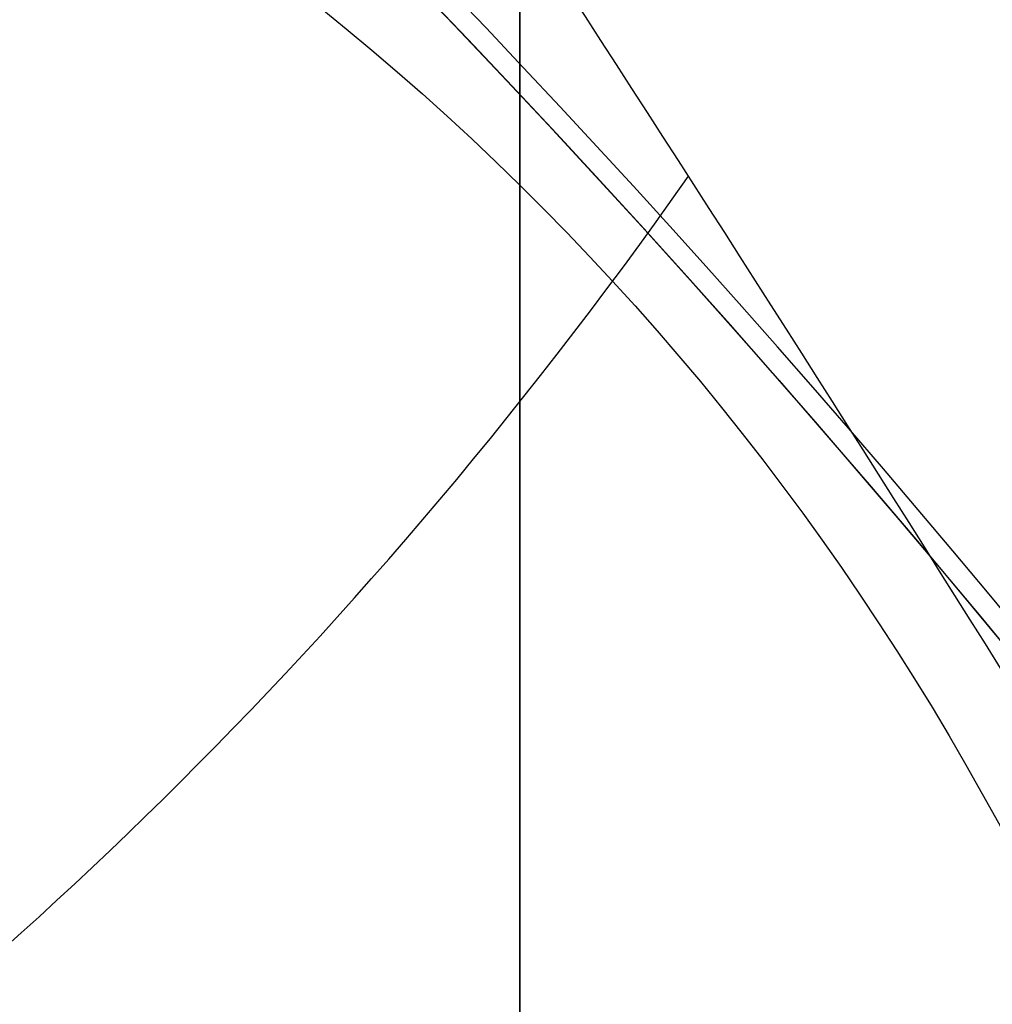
# Model space of a CAD drawing. Header units: millimetres. Extents: x -273 to 273, y -262 to 262.
# Tile 156 of 256: x 0.857 to 0.964, y 0.756 to 0.863. Entities that reach past the tile are written whole.
import ezdxf

# ---------------------------------------------------------------- set-up
doc = ezdxf.new("R2010")
doc.units = ezdxf.units.MM
doc.header["$MEASUREMENT"] = 0
doc.layers.add('Default', color=7, linetype='Continuous', true_color=0x000000)

# ---------------------------------------------------------------- blocks, each defined once
blk = doc.blocks.new('Block 01')
at = {"layer": 'Default', "color": 9, "true_color": 0xbfbfbf, "extrusion": (0.8660254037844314, 0.5000000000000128, 0)}
blk.add_arc((-78.44800649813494, 794.3495265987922, -0.2865147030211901), 80.99999999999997, 204.7187670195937, 344.3612688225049, dxfattribs=at)
at = {"layer": 'Default', "color": 9, "true_color": 0xbfbfbf, "extrusion": (0.8660254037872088, 0.4999999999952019, 1.495327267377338e-12)}
blk.add_arc((-78.44800649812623, 794.3495265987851, -0.6999999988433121), 80.99999999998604, 205.9708691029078, 344.9246180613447, dxfattribs=at)
at = {"layer": 'Default', "color": 9, "true_color": 0xbfbfbf, "extrusion": (0.8660257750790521, 0.4999993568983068, -8.259251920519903e-08)}
blk.add_arc((-78.44796545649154, 794.3495442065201, -0.9999507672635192), 80.70004528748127, 206.5528344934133, 346.1401302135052, dxfattribs=at)
at = {"layer": 'Default', "color": 9, "true_color": 0xbfbfbf}
for points, knots in [([(0.911993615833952, -8.868600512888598, 254.5608155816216), (0.9119936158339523, -8.972087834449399, 257.9163246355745), (0.9119936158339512, -9.062686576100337, 261.2722222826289), (0.9119936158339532, -9.198377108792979, 267.157578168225), (0.911993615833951, -9.249186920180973, 269.6869061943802), (0.9119936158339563, -9.307000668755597, 273.0635295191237), (0.9119936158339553, -9.320665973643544, 273.9107090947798), (0.9119936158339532, -9.359283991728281, 276.460933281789), (0.9119936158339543, -9.381692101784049, 278.164017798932), (0.9119936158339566, -9.410381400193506, 280.7240323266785), (0.9119936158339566, -9.419143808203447, 281.5809323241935), (0.9119936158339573, -9.451137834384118, 285.0366709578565), (0.9119936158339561, -9.467556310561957, 287.6355809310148), (0.911993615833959, -9.483026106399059, 291.996885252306), (0.9119936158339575, -9.48597113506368, 293.7592591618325), (0.9119936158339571, -9.485526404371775, 298.2228741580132), (0.9119936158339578, -9.477929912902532, 300.9241268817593), (0.9119936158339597, -9.459033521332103, 304.5433901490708), (0.9119936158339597, -9.453489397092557, 305.4614127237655), (0.9119936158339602, -9.434506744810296, 308.2447043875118), (0.9119936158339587, -9.418826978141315, 310.1099665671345), (0.9119936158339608, -9.391151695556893, 312.9232220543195), (0.9119936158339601, -9.381135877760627, 313.871227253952), (0.9119936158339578, -9.350094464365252, 316.6296610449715), (0.911993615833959, -9.327343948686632, 318.4400776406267), (0.9119936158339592, -9.290649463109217, 321.1108146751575), (0.9119936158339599, -9.278348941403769, 321.9711505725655), (0.9119936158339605, -9.2396963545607, 324.5784518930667), (0.9119936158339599, -9.211929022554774, 326.3254030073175), (0.911993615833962, -9.167564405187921, 328.9591113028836), (0.9119936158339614, -9.152198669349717, 329.8458834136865), (0.911993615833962, -9.104418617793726, 332.5329892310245), (0.9119936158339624, -9.070750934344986, 334.333307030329), (0.9119936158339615, -9.017812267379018, 337.04714228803), (0.9119936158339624, -8.99961793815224, 337.960675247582), (0.911993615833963, -8.943449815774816, 340.7277936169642), (0.911993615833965, -8.904390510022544, 342.5813629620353), (0.9119936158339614, -8.84366030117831, 345.3747715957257), (0.9119936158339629, -8.82290852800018, 346.3146257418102), (0.911993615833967, -8.75919789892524, 349.1596726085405), (0.9119936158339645, -8.715324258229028, 351.064850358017), (0.9119936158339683, -8.647686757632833, 353.934986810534), (0.9119936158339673, -8.624683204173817, 354.8999586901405), (0.9119936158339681, -8.55438076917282, 357.8185591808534), (0.9119936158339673, -8.506338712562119, 359.7721749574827), (0.9119936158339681, -8.432780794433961, 362.7139027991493), (0.9119936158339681, -8.407865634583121, 363.7020254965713), (0.9119936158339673, -8.33202632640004, 366.687514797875), (0.9119936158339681, -8.280530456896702, 368.684871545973), (0.911993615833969, -8.202142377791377, 371.6907642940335), (0.9119936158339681, -8.175690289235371, 372.6993076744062), (0.9119936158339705, -8.095472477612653, 375.7427316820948), (0.9119936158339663, -8.0413061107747, 377.7776060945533), (0.9119936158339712, -7.959282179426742, 380.8379478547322), (0.9119936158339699, -7.931702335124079, 381.8634187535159), (0.9119936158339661, -7.848367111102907, 384.9535345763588), (0.911993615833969, -7.792382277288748, 387.018177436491), (0.9119936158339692, -7.708021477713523, 390.1209634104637), (0.9119936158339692, -7.679757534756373, 391.1591057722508), (0.9119936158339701, -7.594668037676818, 394.282382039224), (0.9119936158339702, -7.537785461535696, 396.3675184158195), (0.9119936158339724, -7.452492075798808, 399.498454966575), (0.9119936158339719, -7.424022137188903, 400.5442496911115), (0.9119936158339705, -7.310162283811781, 404.7325100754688), (0.9119936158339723, -7.22508745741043, 407.8749950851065), (0.9119936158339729, -7.084865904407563, 413.109724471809), (0.9119936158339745, -7.029219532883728, 415.2019489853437), (0.9119936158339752, -6.892049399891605, 420.4134216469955), (0.9119936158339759, -6.811226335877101, 423.5326923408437), (0.9119936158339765, -6.706009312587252, 427.683857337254), (0.9119936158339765, -6.680049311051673, 428.7157011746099), (0.911993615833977, -6.603190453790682, 431.7953901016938), (0.9119936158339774, -6.552903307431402, 433.843252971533), (0.9119936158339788, -6.47909022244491, 436.9059312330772), (0.9119936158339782, -6.454861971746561, 437.9207263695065), (0.9119936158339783, -6.383400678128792, 440.9439577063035), (0.9119936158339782, -6.336869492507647, 442.9524122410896), (0.9119936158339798, -6.268872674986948, 445.9534809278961), (0.9119936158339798, -6.246633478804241, 446.9460749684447), (0.9119936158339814, -6.181262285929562, 449.8981067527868), (0.9119936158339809, -6.138878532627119, 451.8575620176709), (0.9119936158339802, -6.07717757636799, 454.782989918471), (0.9119936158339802, -6.0570613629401, 455.7489439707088), (0.9119936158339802, -5.998104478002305, 458.6171735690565), (0.9119936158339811, -5.960013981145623, 460.5194645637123), (0.9119936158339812, -5.90471662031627, 463.357359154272), (0.9119936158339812, -5.886734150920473, 464.2929469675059), (0.9119936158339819, -5.834148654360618, 467.066908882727), (0.9119936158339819, -5.800251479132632, 468.9052952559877), (0.9119936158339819, -5.751092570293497, 471.6459008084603), (0.9119936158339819, -5.735131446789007, 472.5481081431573), (0.9119936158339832, -5.688508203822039, 475.2194721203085), (0.9119936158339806, -5.658458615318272, 476.9886369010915), (0.9119936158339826, -5.61479925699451, 479.6243325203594), (0.9119936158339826, -5.600623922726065, 480.4908564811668), (0.9119936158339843, -5.559188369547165, 483.05342551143), (0.9119936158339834, -5.532394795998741, 484.7494737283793), (0.911993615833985, -5.493221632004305, 487.2747711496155), (0.9119936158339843, -5.480473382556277, 488.1040194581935), (0.9119936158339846, -5.443086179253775, 490.5537276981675), (0.9119936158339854, -5.41871116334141, 492.1741849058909), (0.9119936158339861, -5.382635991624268, 494.5857260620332), (0.9119936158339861, -5.370833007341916, 495.3768162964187), (0.9119936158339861, -5.335990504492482, 497.7117270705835), (0.9119936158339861, -5.31295063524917, 499.2555378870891), (0.911993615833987, -5.27821053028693, 501.5520923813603), (0.9119936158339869, -5.266747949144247, 502.30485126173), (0.9119936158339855, -5.232582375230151, 504.5251555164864), (0.9119936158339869, -5.20954819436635, 505.9926824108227), (0.9119936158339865, -5.174006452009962, 508.1751452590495), (0.911993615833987, -5.16215651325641, 508.8901081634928), (0.9119936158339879, -5.126435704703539, 510.9981241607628), (0.9119936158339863, -5.101831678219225, 512.391147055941), (0.9119936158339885, -5.062979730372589, 514.4625377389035), (0.9119936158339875, -5.049892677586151, 515.1409490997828), (0.9119936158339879, -4.99717893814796, 517.785042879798), (0.9119936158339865, -4.954379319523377, 519.7506040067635), (0.9119936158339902, -4.874705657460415, 522.971050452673), (0.9119936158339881, -4.841270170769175, 524.2260686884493), (0.9119936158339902, -4.734915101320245, 527.8710314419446), (0.911993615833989, -4.653769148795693, 530.260640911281), (0.9119936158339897, -4.50767494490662, 533.7900630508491), (0.9119936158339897, -4.456377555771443, 534.9305893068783), (0.9119936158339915, -4.292664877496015, 538.2592411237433), (0.9119936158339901, -4.167429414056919, 540.446659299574), (0.9119936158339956, -3.94882345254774, 543.6850949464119), (0.9119936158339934, -3.872576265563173, 544.737375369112), (0.9119936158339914, -3.632150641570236, 547.8260456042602), (0.9119936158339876, -3.452441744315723, 549.8611813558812), (0.911993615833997, -3.150606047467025, 552.8820981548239), (0.9119936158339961, -3.046349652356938, 553.8697121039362), (0.9119936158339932, -2.721664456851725, 556.786189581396), (0.9119936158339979, -2.48528901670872, 558.7132833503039), (0.9119936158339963, -2.101686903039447, 561.581937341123), (0.9119936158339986, -1.97038108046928, 562.5256071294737), (0.9119936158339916, -1.565874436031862, 565.3286947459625), (0.9119936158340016, -1.278800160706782, 567.1861831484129), (0.9119936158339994, -0.826771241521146, 569.9593601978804), (0.9119936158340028, -0.673393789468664, 570.876850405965), (0.9119936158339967, -0.2057423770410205, 573.6161620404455), (0.9119936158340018, 0.1179122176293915, 575.4365306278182), (0.9119936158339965, 0.6132270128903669, 578.162133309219), (0.9119936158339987, 0.77964332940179, 579.0681718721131), (0.9119936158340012, 1.281285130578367, 581.7841854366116), (0.9119936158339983, 1.619226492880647, 583.5938846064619), (0.9119936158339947, 2.120698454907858, 586.3105700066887), (0.9119936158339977, 2.287010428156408, 587.2168322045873), (0.9119936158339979, 2.69838485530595, 589.4860923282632), (0.9119936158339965, 2.940996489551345, 590.8496583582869), (0.9119936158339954, 3.2538722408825, 592.6708113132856), (0.9119936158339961, 3.331312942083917, 593.1269882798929), (0.9119936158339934, 3.560957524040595, 594.4988948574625), (0.9119936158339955, 3.709981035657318, 595.4152493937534), (0.9119936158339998, 3.925547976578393, 596.7939139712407), (0.9119936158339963, 3.996269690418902, 597.2554963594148), (0.9119936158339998, 4.205237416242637, 598.6514774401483), (0.9119936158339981, 4.338534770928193, 599.5867161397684), (0.911993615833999, 4.527750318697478, 600.999353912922), (0.9119936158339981, 4.589513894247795, 601.475907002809), (0.9119936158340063, 4.771454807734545, 602.9316276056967), (0.9119936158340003, 4.88459274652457, 603.9117420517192), (0.911993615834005, 5.041227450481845, 605.4005573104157), (0.9119936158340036, 5.091999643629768, 605.9084780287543), (0.9119936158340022, 5.240821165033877, 607.480171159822), (0.9119936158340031, 5.329822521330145, 608.5447912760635), (0.9119936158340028, 5.448770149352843, 610.172501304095), (0.9119936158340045, 5.486780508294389, 610.7350559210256), (0.9119936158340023, 5.59680515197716, 612.4996783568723), (0.9119936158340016, 5.65837643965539, 613.7022987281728), (0.9119936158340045, 5.735707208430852, 615.5526534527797), (0.9119936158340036, 5.759504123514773, 616.2001587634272), (0.9119936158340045, 5.82577163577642, 618.2558966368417), (0.911993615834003, 5.857404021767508, 619.6643214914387), (0.9119936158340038, 5.890164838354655, 621.8427462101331), (0.9119936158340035, 5.898611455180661, 622.612757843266), (0.9119936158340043, 5.917099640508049, 625.0794828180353), (0.9119936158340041, 5.916953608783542, 626.7761057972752), (0.9119936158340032, 5.902864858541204, 629.4099498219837), (0.9119936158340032, 5.895089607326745, 630.3473095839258), (0.9119936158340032, 5.868228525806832, 632.857835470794), (0.9119936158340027, 5.84508134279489, 634.4308940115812), (0.9119936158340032, 5.807029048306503, 636.5945367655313), (0.9119936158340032, 5.795993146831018, 637.1852486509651), (0.9119936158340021, 5.759800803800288, 639.0274248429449), (0.9119936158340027, 5.732667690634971, 640.2788206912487), (0.9119936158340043, 5.688155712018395, 642.1928921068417), (0.9119936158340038, 5.672188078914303, 642.855620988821), (0.9119936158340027, 5.62085689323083, 644.923195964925), (0.911993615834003, 5.583810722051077, 646.327975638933), (0.9119936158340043, 5.524639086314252, 648.4769338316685), (0.9119936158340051, 5.503684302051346, 649.2211611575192), (0.9119936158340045, 5.437061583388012, 651.543161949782), (0.9119936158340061, 5.390014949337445, 653.120875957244), (0.9119936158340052, 5.316063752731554, 655.5343420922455), (0.9119936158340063, 5.290086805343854, 656.3701357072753), (0.9119936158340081, 5.208084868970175, 658.9773482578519), (0.9119936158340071, 5.150988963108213, 660.748717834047), (0.9119936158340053, 5.062193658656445, 663.4580676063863), (0.9119936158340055, 5.031179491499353, 664.3960803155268), (0.9119936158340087, 4.933775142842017, 667.3210461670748), (0.9119936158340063, 4.866620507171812, 669.307961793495), (0.9119936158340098, 4.762973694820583, 672.346324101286), (0.9119936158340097, 4.726928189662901, 673.3977936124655), (0.9119936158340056, 4.573662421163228, 677.851601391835), (0.9119936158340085, 4.455211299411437, 681.2538729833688), (0.9119936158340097, 4.249461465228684, 687.1444859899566), (0.9119936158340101, 4.162321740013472, 689.6328390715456), (0.911993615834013, 3.921153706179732, 696.5211448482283), (0.911993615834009, 3.76720525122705, 700.9210878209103), (0.9119936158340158, 3.551600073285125, 707.120066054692), (0.9119936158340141, 3.489170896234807, 708.9190809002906), (0.9119936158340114, 3.294091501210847, 714.5569755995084), (0.9119936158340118, 3.162090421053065, 718.3958735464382), (0.9119936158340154, 2.961368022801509, 724.2802429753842), (0.911993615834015, 2.89189229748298, 726.3256905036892), (0.9119936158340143, 2.597038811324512, 735.045732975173), (0.9119936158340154, 2.374785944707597, 741.7204278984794), (0.9119936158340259, 1.820110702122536, 758.6619688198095), (0.9119936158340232, 1.492886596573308, 768.9289814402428), (0.9119936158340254, 1.174451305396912, 779.1962713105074)], [0.0002810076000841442, 0.0002810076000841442, 0.0002810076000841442, 0.0002810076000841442, 1.00757497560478, 1.00757497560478, 1.76664923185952, 1.76664923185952, 2.02087800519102, 2.02087800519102, 2.53193014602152, 2.53193014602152, 2.78905479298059, 2.78905479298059, 3.56886162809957, 3.56886162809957, 4.09765108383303, 4.09765108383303, 4.90813608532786, 4.90813608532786, 5.18358168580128, 5.18358168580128, 5.74324337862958, 5.74324337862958, 6.02769073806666, 6.02769073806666, 6.57091079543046, 6.57091079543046, 6.829060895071, 6.829060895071, 7.3532548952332, 7.3532548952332, 7.61934626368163, 7.61934626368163, 8.15957232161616, 8.15957232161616, 8.4337032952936, 8.4337032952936, 8.98992787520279, 8.98992787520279, 9.27196664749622, 9.27196664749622, 9.84369616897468, 9.84369616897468, 10.1332810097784, 10.1332810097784, 10.7195622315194, 10.7195622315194, 11.0161016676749, 11.0161016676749, 11.6155220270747, 11.6155220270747, 11.9181950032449, 11.9181950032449, 12.528882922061, 12.528882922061, 12.8366389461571, 12.8366389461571, 13.4562641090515, 13.4562641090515, 13.7678233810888, 13.7678233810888, 14.3935969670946, 14.3935969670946, 14.7074504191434, 14.7074504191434, 15.6505328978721, 15.6505328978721, 16.2784123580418, 16.2784123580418, 17.2144870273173, 17.2144870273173, 17.524129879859, 17.524129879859, 18.138655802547, 18.138655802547, 18.4431712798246, 18.4431712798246, 19.0458485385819, 19.0458485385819, 19.343690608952, 19.343690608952, 19.9316423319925, 19.9316423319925, 20.221480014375, 20.221480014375, 20.7922589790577, 20.7922589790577, 21.0729759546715, 21.0729759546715, 21.6245639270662, 21.6245639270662, 21.895258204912, 21.895258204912, 22.4260652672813, 22.4260652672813, 22.6860488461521, 22.6860488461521, 23.1949127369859, 23.1949127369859, 23.4437112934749, 23.4437112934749, 23.9298968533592, 23.9298968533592, 24.1672495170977, 24.1672495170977, 24.6304483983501, 24.6304483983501, 24.8563077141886, 24.8563077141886, 25.2966386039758, 25.2966386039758, 25.5111708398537, 25.5111708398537, 25.9291805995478, 25.9291805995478, 26.1327667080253, 26.1327667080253, 26.7226727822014, 26.7226727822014, 27.0994039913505, 27.0994039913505, 27.8169403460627, 27.8169403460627, 28.159605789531, 28.159605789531, 28.8172638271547, 28.8172638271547, 29.1339894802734, 29.1339894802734, 29.7473349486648, 29.7473349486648, 30.0455004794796, 30.0455004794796, 30.628396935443, 30.628396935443, 30.9144422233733, 30.9144422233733, 31.4786711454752, 31.4786711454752, 31.7578953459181, 31.7578953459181, 32.3127901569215, 32.3127901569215, 32.5892093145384, 32.5892093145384, 33.1415011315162, 33.1415011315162, 33.4178515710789, 33.4178515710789, 33.8331459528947, 33.8331459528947, 33.9718657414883, 33.9718657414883, 34.2501505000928, 34.2501505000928, 34.3901019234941, 34.3901019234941, 34.6731695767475, 34.6731695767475, 34.8171422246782, 34.8171422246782, 35.1126950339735, 35.1126950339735, 35.2656068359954, 35.2656068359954, 35.5856275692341, 35.5856275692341, 35.7545493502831, 35.7545493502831, 36.1153520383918, 36.1153520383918, 36.3095302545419, 36.3095302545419, 36.7317867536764, 36.7317867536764, 36.9626432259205, 36.9626432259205, 37.4713528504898, 37.4713528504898, 37.7524568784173, 37.7524568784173, 38.2242795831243, 38.2242795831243, 38.4014805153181, 38.4014805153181, 38.7769113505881, 38.7769113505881, 38.9757544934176, 38.9757544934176, 39.3972779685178, 39.3972779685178, 39.6206102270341, 39.6206102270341, 40.0940940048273, 40.0940940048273, 40.3449360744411, 40.3449360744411, 40.8765953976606, 40.8765953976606, 41.1581418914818, 41.1581418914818, 41.7545401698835, 41.7545401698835, 42.0701600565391, 42.0701600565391, 43.0914501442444, 43.0914501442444, 43.8384122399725, 43.8384122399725, 45.1592086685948, 45.1592086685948, 45.6992418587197, 45.6992418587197, 46.8516025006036, 46.8516025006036, 47.4655969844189, 47.4655969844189, 49.4691382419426, 49.4691382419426, 52.550842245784, 52.550842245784, 52.550842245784, 52.550842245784]), ([(0.9119936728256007, -0.4030210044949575, 771.2749575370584), (0.9119936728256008, -0.162553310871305, 763.6293818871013), (0.9119936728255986, 0.08284143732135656, 755.9839594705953), (0.9119936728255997, 0.5516690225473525, 741.6637979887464), (0.9119936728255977, 0.7739312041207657, 734.9890186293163), (0.9119936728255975, 1.068783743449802, 726.2688755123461), (0.9119936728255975, 1.138260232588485, 724.2234005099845), (0.9119936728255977, 1.338983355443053, 718.3389621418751), (0.9119936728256, 1.470984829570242, 714.5000263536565), (0.9119936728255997, 1.666064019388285, 708.8621007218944), (0.9119936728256, 1.72849288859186, 707.0630840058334), (0.9119936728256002, 1.944095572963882, 700.8641419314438), (0.9119936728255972, 2.09804162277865, 696.464250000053), (0.9119936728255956, 2.339202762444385, 689.5761404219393), (0.9119936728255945, 2.426338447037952, 687.0879073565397), (0.9119936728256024, 2.632072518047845, 681.1977745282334), (0.9119936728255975, 2.750511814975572, 677.7958750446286), (0.9119936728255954, 2.90375928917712, 673.3426791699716), (0.9119936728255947, 2.939798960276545, 672.2914011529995), (0.9119936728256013, 3.043425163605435, 669.2537140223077), (0.9119936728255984, 3.110564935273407, 667.2672971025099), (0.911993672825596, 3.207945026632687, 664.3431710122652), (0.9119936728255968, 3.238950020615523, 663.4054753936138), (0.9119936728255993, 3.327714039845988, 660.6972073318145), (0.9119936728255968, 3.38478793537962, 658.926622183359), (0.9119936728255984, 3.466754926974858, 656.3207039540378), (0.9119936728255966, 3.492718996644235, 655.4853891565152), (0.9119936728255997, 3.566627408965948, 653.0735231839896), (0.9119936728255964, 3.613644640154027, 651.496956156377), (0.9119936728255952, 3.680221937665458, 649.1768228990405), (0.9119936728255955, 3.701160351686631, 648.4332767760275), (0.9119936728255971, 3.760278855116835, 646.2865621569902), (0.9119936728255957, 3.797289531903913, 644.883377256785), (0.9119936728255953, 3.848567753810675, 642.81837351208), (0.9119936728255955, 3.864516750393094, 642.1565724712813), (0.9119936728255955, 3.90896979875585, 640.2455222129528), (0.911993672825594, 3.936065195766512, 638.996259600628), (0.911993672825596, 3.972204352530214, 637.1574952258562), (0.9119936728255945, 3.983222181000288, 636.5680034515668), (0.9119936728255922, 4.021200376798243, 634.4095974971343), (0.9119936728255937, 4.04430330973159, 632.840668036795), (0.9119936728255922, 4.07111334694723, 630.3376203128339), (0.9119936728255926, 4.07887409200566, 629.4034854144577), (0.9119936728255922, 4.092941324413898, 626.7804122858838), (0.9119936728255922, 4.093119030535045, 625.0915200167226), (0.9119936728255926, 4.074773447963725, 622.6373860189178), (0.9119936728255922, 4.066393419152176, 621.8719270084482), (0.9119936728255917, 4.033903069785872, 619.7082272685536), (0.9119936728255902, 4.002546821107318, 618.310188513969), (0.9119936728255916, 3.9368688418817, 616.2708985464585), (0.9119936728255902, 3.913304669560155, 615.6291732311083), (0.9119936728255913, 3.836787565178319, 613.7968476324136), (0.9119936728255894, 3.775901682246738, 612.6066661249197), (0.911993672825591, 3.667132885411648, 610.8611315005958), (0.9119936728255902, 3.62958289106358, 610.3050597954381), (0.9119936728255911, 3.512121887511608, 608.6967860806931), (0.9119936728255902, 3.424258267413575, 607.6452161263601), (0.9119936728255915, 3.277337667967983, 606.0929030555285), (0.9119936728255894, 3.22722043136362, 605.5913142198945), (0.9119936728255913, 3.0725691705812, 604.1207356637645), (0.9119936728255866, 2.960841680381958, 603.152496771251), (0.9119936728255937, 2.781097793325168, 601.7138780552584), (0.9119936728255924, 2.72004885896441, 601.2426902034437), (0.9119936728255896, 2.532883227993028, 599.8449380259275), (0.9119936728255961, 2.400956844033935, 598.9190990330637), (0.9119936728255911, 2.194011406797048, 597.5363046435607), (0.9119936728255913, 2.123914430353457, 597.0787017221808), (0.9119936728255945, 1.9100625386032, 595.7107294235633), (0.9119936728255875, 1.762130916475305, 594.8009450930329), (0.9119936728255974, 1.534033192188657, 593.4380696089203), (0.9119936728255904, 1.457050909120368, 592.9845304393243), (0.9119936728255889, 1.145701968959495, 591.1720322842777), (0.9119936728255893, 0.9041236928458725, 589.814153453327), (0.9119936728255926, 0.4941447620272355, 587.5524143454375), (0.9119936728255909, 0.3282191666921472, 586.6482110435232), (0.9119936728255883, -0.1727233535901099, 583.9343087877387), (0.91199367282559, -0.5106050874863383, 582.1249269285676), (0.9119936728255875, -1.012573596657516, 579.4072338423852), (0.9119936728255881, -1.179286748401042, 578.4996315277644), (0.9119936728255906, -1.67597799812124, 575.7666698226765), (0.9119936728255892, -2.000751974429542, 573.9401838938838), (0.9119936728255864, -2.470316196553, 571.1901006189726), (0.9119936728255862, -2.624445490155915, 570.2682789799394), (0.911993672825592, -3.078976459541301, 567.480318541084), (0.9119936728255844, -3.367765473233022, 565.6121712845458), (0.9119936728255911, -3.774835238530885, 562.7921833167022), (0.9119936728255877, -3.907027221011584, 561.8424586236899), (0.9119936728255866, -4.293298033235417, 558.9548731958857), (0.9119936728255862, -4.531359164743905, 557.0148479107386), (0.9119936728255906, -4.85837970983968, 554.0788205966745), (0.9119936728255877, -4.96338552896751, 553.0846225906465), (0.9119936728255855, -5.267332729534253, 550.0442321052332), (0.9119936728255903, -5.448288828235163, 547.9963191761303), (0.9119936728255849, -5.690333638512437, 544.8890367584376), (0.9119936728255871, -5.767068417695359, 543.8308184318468), (0.9119936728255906, -5.986969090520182, 540.5757349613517), (0.9119936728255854, -6.112920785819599, 538.3778613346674), (0.9119936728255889, -6.277506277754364, 535.0345952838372), (0.9119936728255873, -6.329050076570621, 533.8897178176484), (0.9119936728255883, -6.475758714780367, 530.3489994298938), (0.9119936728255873, -6.55722097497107, 527.9527796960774), (0.911993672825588, -6.66393641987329, 524.2991944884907), (0.9119936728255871, -6.697465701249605, 523.0419342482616), (0.911993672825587, -6.777329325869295, 519.8169500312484), (0.9119936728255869, -6.820216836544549, 517.849190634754), (0.911993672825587, -6.873024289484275, 515.2025541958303), (0.9119936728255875, -6.886130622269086, 514.5236764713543), (0.911993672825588, -6.925032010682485, 512.4511958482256), (0.9119936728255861, -6.949662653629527, 511.0575931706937), (0.9119936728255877, -6.985415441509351, 508.9488996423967), (0.9119936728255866, -6.997273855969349, 508.233802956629), (0.9119936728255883, -7.03283525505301, 506.0511814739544), (0.911993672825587, -7.055878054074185, 504.5836623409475), (0.911993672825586, -7.090050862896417, 502.3635167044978), (0.911993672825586, -7.101514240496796, 501.6108817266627), (0.911993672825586, -7.136252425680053, 499.3148834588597), (0.9119936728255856, -7.15928754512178, 497.771528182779), (0.911993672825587, -7.19411846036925, 495.4374092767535), (0.9119936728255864, -7.205916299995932, 494.646635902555), (0.9119936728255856, -7.241972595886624, 492.2361802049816), (0.9119936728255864, -7.266332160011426, 490.6165071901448), (0.9119936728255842, -7.303692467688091, 488.168051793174), (0.9119936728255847, -7.316430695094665, 487.3392586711), (0.9119936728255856, -7.355570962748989, 484.8154198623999), (0.9119936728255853, -7.382340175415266, 483.120384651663), (0.9119936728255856, -7.423736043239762, 480.5593852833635), (0.9119936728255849, -7.43789728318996, 479.6934092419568), (0.911993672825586, -7.481512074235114, 477.0594152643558), (0.911993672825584, -7.511529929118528, 475.2914091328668), (0.9119936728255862, -7.558102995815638, 472.6218115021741), (0.9119936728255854, -7.574046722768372, 471.720206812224), (0.9119936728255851, -7.623151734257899, 468.9814372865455), (0.9119936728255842, -7.657011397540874, 467.144285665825), (0.9119936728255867, -7.709538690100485, 464.3721861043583), (0.911993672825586, -7.727501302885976, 463.4372237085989), (0.9119936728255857, -7.782738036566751, 460.601207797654), (0.911993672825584, -7.820787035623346, 458.7001687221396), (0.9119936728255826, -7.879680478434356, 455.833811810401), (0.9119936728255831, -7.899775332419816, 454.8684785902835), (0.9119936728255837, -7.961411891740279, 451.9448929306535), (0.9119936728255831, -8.00375219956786, 449.9866556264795), (0.9119936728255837, -8.069057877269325, 447.0364320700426), (0.9119936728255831, -8.091275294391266, 446.0444301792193), (0.9119936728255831, -8.159207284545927, 443.0450969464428), (0.9119936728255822, -8.205695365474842, 441.0377805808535), (0.9119936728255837, -8.277092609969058, 438.016225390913), (0.9119936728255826, -8.301299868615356, 437.001971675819), (0.9119936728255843, -8.375051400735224, 433.9408569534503), (0.9119936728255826, -8.425298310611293, 431.8940095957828), (0.9119936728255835, -8.502098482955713, 428.8158007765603), (0.9119936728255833, -8.528039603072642, 427.7844265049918), (0.9119936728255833, -8.633185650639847, 423.6349784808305), (0.9119936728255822, -8.713958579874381, 420.5169339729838), (0.9119936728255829, -8.851054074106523, 415.307322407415), (0.911993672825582, -8.906674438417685, 413.2157407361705), (0.9119936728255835, -9.046841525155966, 407.9823516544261), (0.9119936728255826, -9.131890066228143, 404.8405512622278), (0.911993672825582, -9.24572165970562, 400.6531100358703), (0.9119936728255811, -9.274186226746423, 399.607471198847), (0.9119936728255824, -9.359467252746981, 396.4769048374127), (0.9119936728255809, -9.416344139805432, 394.391975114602), (0.9119936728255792, -9.501428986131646, 391.2689490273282), (0.91199367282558, -9.529692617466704, 390.230858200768), (0.9119936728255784, -9.614056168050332, 387.128132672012), (0.9119936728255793, -9.670045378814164, 385.0634911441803), (0.911993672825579, -9.753391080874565, 381.9733185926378), (0.911993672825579, -9.780975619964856, 380.9477978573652), (0.9119936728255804, -9.863017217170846, 377.8872146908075), (0.9119936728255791, -9.917197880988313, 375.8521409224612), (0.9119936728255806, -9.99744104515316, 372.8083594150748), (0.9119936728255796, -10.02390273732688, 371.7996665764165), (0.911993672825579, -10.10232306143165, 368.7932350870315), (0.9119936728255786, -10.1538428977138, 366.7954808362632), (0.9119936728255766, -10.2297220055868, 363.8093364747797), (0.9119936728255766, -10.2546515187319, 362.8209655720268), (0.9119936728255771, -10.3282557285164, 359.8784038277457), (0.9119936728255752, -10.37633102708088, 357.9241935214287), (0.911993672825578, -10.44668704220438, 355.004641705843), (0.9119936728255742, -10.46970945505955, 354.039323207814), (0.9119936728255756, -10.537406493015, 351.1680585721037), (0.9119936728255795, -10.5813220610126, 349.2620896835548), (0.9119936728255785, -10.64509906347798, 346.4157957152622), (0.9119936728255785, -10.66587384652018, 345.4754967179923), (0.9119936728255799, -10.72667568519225, 342.6806664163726), (0.9119936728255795, -10.7657847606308, 340.8261098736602), (0.9119936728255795, -10.82203065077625, 338.0574496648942), (0.9119936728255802, -10.84025164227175, 337.143374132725), (0.9119936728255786, -10.89327243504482, 334.4278260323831), (0.9119936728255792, -10.92699657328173, 332.626326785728), (0.9119936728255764, -10.97486388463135, 329.937387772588), (0.9119936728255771, -10.99025926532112, 329.04997685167), (0.9119936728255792, -11.03471438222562, 326.4142704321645), (0.9119936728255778, -11.06254333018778, 324.6659481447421), (0.9119936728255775, -11.10129019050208, 322.0565303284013), (0.9119936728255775, -11.11362247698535, 321.1954626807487), (0.9119936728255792, -11.15041715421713, 318.5223755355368), (0.9119936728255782, -11.17323670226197, 316.7103259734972), (0.9119936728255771, -11.20438489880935, 313.9493355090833), (0.9119936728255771, -11.2144378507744, 313.00042178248), (0.9119936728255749, -11.24222473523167, 310.18435379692), (0.9119936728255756, -11.2579790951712, 308.3171719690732), (0.9119936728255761, -11.27707344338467, 305.5309366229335), (0.9119936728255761, -11.2826545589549, 304.6119072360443), (0.9119936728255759, -11.3016971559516, 300.988502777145), (0.9119936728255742, -11.30940141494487, 298.2840770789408), (0.9119936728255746, -11.31001913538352, 293.8150580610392), (0.9119936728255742, -11.30714076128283, 292.0504794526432), (0.9119936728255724, -11.29183007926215, 287.6836209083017), (0.9119936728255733, -11.27550105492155, 285.0813470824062), (0.9119936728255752, -11.24361662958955, 281.6211020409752), (0.9119936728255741, -11.23488057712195, 280.7630777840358), (0.9119936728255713, -11.20626756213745, 278.1997026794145), (0.9119936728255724, -11.18390694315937, 276.494377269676), (0.9119936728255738, -11.14535458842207, 273.9407974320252), (0.9119936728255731, -11.13171024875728, 273.092506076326), (0.9119936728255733, -11.07397700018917, 269.711491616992), (0.9119936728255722, -11.02321946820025, 267.1788808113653), (0.9119936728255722, -10.88758926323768, 261.2841621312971), (0.9119936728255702, -10.79697785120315, 257.9221898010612), (0.9119936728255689, -10.69344721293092, 254.5606252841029)], [0.786852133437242, 0.786852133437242, 0.786852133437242, 0.786852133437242, 3.081672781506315, 3.081672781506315, 5.085228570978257, 5.085228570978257, 5.699229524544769, 5.699229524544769, 6.851600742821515, 6.851600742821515, 7.391636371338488, 7.391636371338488, 8.712429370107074, 8.712429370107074, 9.459371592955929, 9.459371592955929, 10.48058769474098, 10.48058769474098, 10.79616825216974, 10.79616825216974, 11.39246091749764, 11.39246091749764, 11.67393942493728, 11.67393942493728, 12.20542761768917, 12.20542761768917, 12.45616459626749, 12.45616459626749, 12.92939376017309, 12.92939376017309, 13.15257433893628, 13.15257433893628, 13.57373986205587, 13.57373986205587, 13.77237444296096, 13.77237444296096, 14.14732293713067, 14.14732293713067, 14.32424782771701, 14.32424782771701, 14.79512620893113, 14.79512620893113, 15.0754926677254, 15.0754926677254, 15.58242508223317, 15.58242508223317, 15.81223812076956, 15.81223812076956, 16.23210861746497, 16.23210861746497, 16.4249594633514, 16.4249594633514, 16.78290532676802, 16.78290532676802, 16.95033443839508, 16.95033443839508, 17.26735345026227, 17.26735345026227, 17.41880188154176, 17.41880188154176, 17.71161253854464, 17.71161253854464, 17.85433926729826, 17.85433926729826, 18.13522422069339, 18.13522422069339, 18.27424665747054, 18.27424665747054, 18.55099645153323, 18.55099645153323, 18.68909745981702, 18.68909745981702, 19.10305581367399, 19.10305581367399, 19.37891870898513, 19.37891870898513, 19.93112780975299, 19.93112780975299, 20.20790738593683, 20.20790738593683, 20.76422196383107, 20.76422196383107, 21.04445097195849, 21.04445097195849, 21.61114858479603, 21.61114858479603, 21.89859350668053, 21.89859350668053, 22.48447090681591, 22.48447090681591, 22.78415035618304, 22.78415035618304, 23.40042640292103, 23.40042640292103, 23.71850893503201, 23.71850893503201, 24.37855119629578, 24.37855119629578, 24.7222014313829, 24.7222014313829, 25.44122734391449, 25.44122734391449, 25.81845179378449, 25.81845179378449, 26.40882859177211, 26.40882859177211, 26.6125085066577, 26.6125085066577, 27.03062390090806, 27.03062390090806, 27.24517225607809, 27.24517225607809, 27.68547135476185, 27.68547135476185, 27.91128655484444, 27.91128655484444, 28.37434883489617, 28.37434883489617, 28.61161227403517, 28.61161227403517, 29.09758433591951, 29.09758433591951, 29.3462613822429, 29.3462613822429, 29.85485839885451, 29.85485839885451, 30.1146989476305, 30.1146989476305, 30.6452054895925, 30.6452054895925, 30.91574426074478, 30.91574426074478, 31.46701470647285, 31.46701470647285, 31.74757137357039, 31.74757137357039, 32.3180300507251, 32.3180300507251, 32.60770926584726, 32.60770926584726, 33.195350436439, 33.195350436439, 33.49304179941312, 33.49304179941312, 34.09542957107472, 34.09542957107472, 34.39980757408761, 34.39980757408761, 35.01407576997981, 35.01407576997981, 35.32359967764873, 35.32359967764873, 36.25936395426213, 36.25936395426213, 36.88708132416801, 36.88708132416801, 37.82999197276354, 37.82999197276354, 38.14380664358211, 38.14380664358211, 38.76952949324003, 38.76952949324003, 39.08107655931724, 39.08107655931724, 39.70070316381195, 39.70070316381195, 40.00847265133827, 40.00847265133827, 40.61921265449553, 40.61921265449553, 40.92192411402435, 40.92192411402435, 41.52144609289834, 41.52144609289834, 41.81804855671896, 41.81804855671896, 42.40448009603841, 42.40448009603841, 42.69415212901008, 42.69415212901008, 43.2660799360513, 43.2660799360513, 43.54822969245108, 43.54822969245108, 44.10469970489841, 44.10469970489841, 44.37896497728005, 44.37896497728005, 44.91948244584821, 44.91948244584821, 45.18573069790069, 45.18573069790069, 45.7102602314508, 45.7102602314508, 45.96858862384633, 45.96858862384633, 46.51220331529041, 46.51220331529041, 46.79686844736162, 46.79686844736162, 47.35698844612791, 47.35698844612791, 47.63267330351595, 47.63267330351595, 48.4439075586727, 48.4439075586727, 48.97321304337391, 48.97321304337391, 49.75379990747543, 49.75379990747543, 50.01118368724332, 50.01118368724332, 50.52274989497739, 50.52274989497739, 50.77723268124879, 50.77723268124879, 51.53705264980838, 51.53705264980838, 52.54585545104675, 52.54585545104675, 52.54585545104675, 52.54585545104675]), ([(0.6999999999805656, -0.9315207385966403, 580.3305915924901), (0.7785398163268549, -0.9315207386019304, 580.330591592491), (0.9347174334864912, -0.867324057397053, 580.3187341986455), (0.9999999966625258, -0.713744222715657, 580.290367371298), (0.9999999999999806, -0.6365108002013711, 580.2761020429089)], [-4.120305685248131e-11, -4.120305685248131e-11, -4.120305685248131e-11, -4.120305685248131e-11, 0.5, 0.9999999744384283, 0.9999999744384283, 0.9999999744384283, 0.9999999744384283])]:
    blk.add_open_spline(points, degree=3, knots=knots, dxfattribs=at)
blk.add_open_spline([(-0.09619690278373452, -1.233382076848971, 778.668000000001), (0.5100208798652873, -0.8833820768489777, 778.668000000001), (1.116238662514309, -0.5333820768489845, 778.668000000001)], degree=2, dxfattribs=at)

msp = doc.modelspace()

# ---------------------------------------------------------------- linework, layer by layer
at = {"layer": 'Default', "color": 9, "true_color": 0xbfbfbf}
for centre, radius in [((2.48689957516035e-13, 4.67546815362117e-14, -579.6680000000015), 16), ((1.76744971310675e-13, 1.17676755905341e-15, -67.067876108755), 3.5), ((1.502247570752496e-14, 1.572370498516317e-15, -65.41749310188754), 3.5), ((1.766383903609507e-13, 3.113232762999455e-15, -62.66787610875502), 3), ((1.76717114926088e-13, 1.682889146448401e-15, -65.91787610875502), 2.625), ((2.48689957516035e-13, 4.217312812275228e-14, -582.5224783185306), 2.552031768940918), ((2.581645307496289e-14, 3.38909400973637e-15, -61.26787610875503), 2.4585), ((2.486899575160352e-13, 4.553261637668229e-14, -580.4293920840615), 2), ((2.77542757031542e-13, 3.047517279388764e-14, -558.4680000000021), 1.85), ((1.767849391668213e-13, 4.505931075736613e-16, -68.71787610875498), 1.25), ((1.768200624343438e-13, -1.875601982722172e-16, -70.16787610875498), 1.05), ((2.761611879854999e-13, 3.545958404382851e-14, -555.668000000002), 0.9999999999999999)]:
    msp.add_circle(centre, radius, dxfattribs=at)
for centre, radius, start, end in [((-1.395194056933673e-13, 8.22590239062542e-15), 100.8499999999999, 0.002522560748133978, 180), ((-1.324139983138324e-13, 1.730501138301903e-14, -43.99999999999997), 100.8499999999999, 0.002522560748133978, 180), ((-3.8628076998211e-14, 1.277357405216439e-14, -22), 100.85, 0.002522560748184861, 270), ((3.505158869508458e-14, 1.727075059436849e-14, -44), 100.0500000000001, 0.002522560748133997, 180.0000000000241), ((3.320097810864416e-14, 8.206820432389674e-15), 100.0500000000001, 0.002522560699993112, 180), ((-3.8628076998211e-14, 1.277357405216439e-14, -22), 100.05, 0.00252256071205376, 270), ((2.486899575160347e-13, 4.820173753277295e-14, -579.1680000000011), 15.99999999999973, 269.9999999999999, 89.99999999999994), ((2.48689957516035e-13, 4.464902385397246e-14, -580.168000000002), 16, 270, 89.99999999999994), ((2.486899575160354e-13, 7.48470901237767e-14, -578.6680000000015), 15.49999999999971, 269.9999999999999, 89.9999999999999), ((2.486899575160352e-13, 9.565976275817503e-15, -603.1680000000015), 7.499999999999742, 269.9999999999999, 89.99999999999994), ((2.486899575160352e-13, 4.598129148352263e-14, -580.1680000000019), 7.500000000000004, 270, 89.99999999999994), ((2.48689957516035e-13, 7.789619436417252e-15, -603.668000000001), 6.999999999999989, 269.9999999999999, 89.9999999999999), ((2.48689957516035e-13, 7.345530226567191e-15, -603.6680000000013), 4.458500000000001, 270, 89.99999999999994), ((2.486344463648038e-13, 1.275439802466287e-14, -583.6680000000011), 4.45849999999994, 277.9224263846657, 89.9999999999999), ((2.448644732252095e-14, 7.79312288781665e-15, -62.8678761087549), 4.449999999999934, 59.47667614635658, 239.4766761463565), ((2.185933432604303e-14, -9.758911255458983e-15, -59.66787610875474), 4.450000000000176, 59.47667614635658, 239.4766761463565), ((2.410389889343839e-14, 7.796626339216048e-15, -62.8678761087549), 4.449999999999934, 239.4766761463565, 59.47667614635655), ((2.080400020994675e-14, -9.18803421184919e-15, -59.66787610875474), 4.450000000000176, 239.4766761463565, 59.47667614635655), ((1.76525766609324e-13, 1.571503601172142e-15, -66.16787610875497), 3.5, 0.1740811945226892, 180.1740811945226), ((1.753766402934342e-13, 8.090921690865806e-16, -67.96787610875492), 3.499999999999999, 2.220794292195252, 178.1273680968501), ((3.33066907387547e-15, 2.23850431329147e-15, -66.16787610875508), 3.500000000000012, 0, 89.9999999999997), ((1.376676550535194e-14, 2.016459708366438e-15, -64.66711009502), 3.500000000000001, 0, 89.9999999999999), ((1.789678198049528e-13, 4.439868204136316e-15, -59.66787610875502), 3.000000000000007, 0.1740811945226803, 180.1740811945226), ((1.765272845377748e-13, 1.573240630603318e-15, -65.66787610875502), 3, 0.1740811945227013, 180.1740811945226), ((2.142905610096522e-14, 2.873867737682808e-15, -62.86787610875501), 2.999765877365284, 329.4766761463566, 149.4766761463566), ((2.997251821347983e-14, 4.076401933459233e-15, -59.66787610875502), 2.999765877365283, 329.4766761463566, 149.4766761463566), ((1.765241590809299e-13, 2.016457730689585e-15, -65.66787610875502), 2.625, 0.1740811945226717, 180.1740811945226), ((1.765255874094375e-13, 2.015592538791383e-15, -66.16787610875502), 2.625, 0.1740811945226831, 180.1740811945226), ((1.771915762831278e-13, 4.656708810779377e-15, -59.16787610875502), 2.500000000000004, 0.1740811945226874, 180.1740811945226), ((2.197891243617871e-14, 2.744134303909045e-15, -62.55537610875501), 2.458500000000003, 329.4766761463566, 149.4766761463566), ((2.974346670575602e-14, 3.422327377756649e-15, -59.98037610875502), 2.458500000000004, 329.4766761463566, 149.4766761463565), ((2.48689957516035e-13, 4.265062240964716e-14, -582.190784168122), 2.000000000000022, 269.9999999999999, 89.99999999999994), ((2.486899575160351e-13, 4.775764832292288e-14, -578.668000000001), 2, 270, 89.99999999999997), ((2.779998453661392e-13, 3.330913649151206e-14, -556.168000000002), 1.85, 280.2817592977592, 90.00000000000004), ((2.791100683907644e-13, 2.676055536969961e-14, -560.768000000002), 1.850000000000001, 280.2817592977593, 90.00000000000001), ((2.097795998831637e-14, 2.441837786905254e-15, -62.86787610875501), 2.999765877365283, 149.4766761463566, 329.4766761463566), ((2.978805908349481e-14, 4.140150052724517e-15, -59.66787610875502), 2.999765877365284, 149.4766761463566, 329.4766761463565), ((0.0009480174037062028, 0.0009537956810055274, -69.96787610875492), 1.250951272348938, 270.0435534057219, 180.2176346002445), ((1.785913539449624e-13, 7.674588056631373e-16, -67.96787610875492), 1.25, 5.913251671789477, 174.4349107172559), ((1.767478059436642e-13, 1.277799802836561e-16, -70.16787610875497), 1.05, 0.174081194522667, 180.1740811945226), ((2.757793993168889e-13, 3.547390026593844e-14, -556.168000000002), 1, 3.2461146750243e-14, 180), ((2.76445533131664e-13, 3.544526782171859e-14, -555.168000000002), 1, 3.246114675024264e-14, 180), ((1.7696955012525e-13, -9.296403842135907e-17, -70.16787610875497), 0.9499999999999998, 0.1740811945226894, 90.1740811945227)]:
    msp.add_arc(centre, radius, start, end, dxfattribs=at)
at = {"layer": 'Default', "color": 9, "true_color": 0xbfbfbf, "extrusion": (0.8102067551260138, 0.4677730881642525, 0.3532044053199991)}
msp.add_arc((-7.805284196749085e-12, -746.5529519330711, -281.2871824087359), 2.000000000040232, 270.0000000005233, 281.5258760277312, dxfattribs=at)
at = {"layer": 'Default', "color": 9, "true_color": 0xbfbfbf}
for points, weights, knots in [([(-112.052876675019, 3.686125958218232e-13, -41.67126407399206), (-112.052876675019, -112.052876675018, -41.67126407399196), (-3.551012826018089e-13, -112.052876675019, -41.67126407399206), (112.052876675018, -112.052876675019, -41.67126407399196), (112.052876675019, -3.848246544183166e-13, -41.67126407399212), (112.052876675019, 112.0528766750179, -41.671264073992), (3.859245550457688e-13, 112.052876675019, -41.67126407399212)], [1, 0.7071067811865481, 1, 0.7071067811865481, 1, 0.7071067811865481, 1], [-528.0367412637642, -528.0367412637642, -528.0367412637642, -352.0244941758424, -352.0244941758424, -176.0122470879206, -176.0122470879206, 0, 0, 0]), ([(3.733584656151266e-13, 108.255644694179, -41.67126407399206), (108.255644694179, 108.255644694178, -41.67126407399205), (108.255644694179, -3.295794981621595e-13, -41.67126407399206), (108.255644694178, -108.255644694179, -41.67126407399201), (-3.424886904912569e-13, -108.255644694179, -41.67126407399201), (-108.255644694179, -108.255644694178, -41.67126407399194), (-108.255644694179, 3.561743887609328e-13, -41.67126407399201)], [1, 0.7071067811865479, 1, 0.7071067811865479, 1, 0.7071067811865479, 1], [0, 0, 0, 170.0475690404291, 170.0475690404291, 340.0951380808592, 340.0951380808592, 510.1427071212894, 510.1427071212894, 510.1427071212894]), ([(2.109977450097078e-13, 58.94401797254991, -59.09351528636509), (58.94401797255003, 58.94401797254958, -59.09351528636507), (58.94401797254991, -1.942115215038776e-13, -59.09351528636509), (58.94401797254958, -58.94401797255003, -59.09351528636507), (-1.805700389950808e-13, -58.94401797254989, -59.09351528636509), (-58.94401797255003, -58.94401797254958, -59.09351528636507), (-58.9440179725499, 1.973562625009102e-13, -59.09351528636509), (-58.94401797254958, 58.94401797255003, -59.09351528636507), (2.109977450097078e-13, 58.94401797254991, -59.09351528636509)], [0.9909948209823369, 0.7007391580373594, 0.9909948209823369, 0.7007391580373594, 0.9909948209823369, 0.7007391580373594, 0.9909948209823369, 0.7007391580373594, 0.9909948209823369], [0, 0, 0, 224.1057533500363, 224.1057533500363, 448.211506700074, 448.211506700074, 672.3172600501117, 672.3172600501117, 896.423013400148, 896.423013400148, 896.423013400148]), ([(2.044550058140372e-13, 56.93896143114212, -58.00311703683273), (56.93896143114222, 56.93896143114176, -58.00311703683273), (56.93896143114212, -1.875516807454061e-13, -58.00311703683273), (56.93896143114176, -56.9389614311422, -58.00311703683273), (-1.737930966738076e-13, -56.9389614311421, -58.00311703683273), (-56.93896143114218, -56.93896143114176, -58.00311703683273), (-56.93896143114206, 1.906964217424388e-13, -58.00311703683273), (-56.93896143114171, 56.93896143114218, -58.00311703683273), (2.044550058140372e-13, 56.93896143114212, -58.00311703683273)], [0.9915545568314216, 0.70113495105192, 0.9915545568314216, 0.70113495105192, 0.9915545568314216, 0.70113495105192, 0.9915545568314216, 0.70113495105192, 0.9915545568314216], [0, 0, 0, 216.5112893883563, 216.5112893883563, 433.0225787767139, 433.0225787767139, 649.5338681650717, 649.5338681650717, 866.045157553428, 866.045157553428, 866.045157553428])]:
    msp.add_rational_spline(points, weights, degree=2, knots=knots, dxfattribs=at)
for points, degree in [([(2.700062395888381e-13, 7.615262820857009e-14, -794.7135367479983), (43.37750000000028, 25.04401130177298, -775.8033956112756), (86.7550000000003, 50.08802260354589, -756.8932544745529)], 2), ([(0.282882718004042, 0.4899672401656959, -799.8380101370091), (0.33233821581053, 0.5096968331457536, -799.8313936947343), (0.4389556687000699, 0.555033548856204, -799.8144588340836), (0.6716092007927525, 0.6463132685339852, -799.7615050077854), (0.8550292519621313, 0.7387987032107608, -799.6937349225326), (0.9303854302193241, 0.8459437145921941, -799.640922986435)], 3)]:
    msp.add_open_spline(points, degree=degree, dxfattribs=at)

# ---------------------------------------------------------------- block references
at = {"layer": 'Default', "color": 9, "true_color": 0xbfbfbf, "extrusion": (0, 0, -1), "rotation": 180}
msp.add_blockref('Block 01', (0, 8.233708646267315e-15, -200), dxfattribs=at)

doc.saveas('drawing.dxf')
